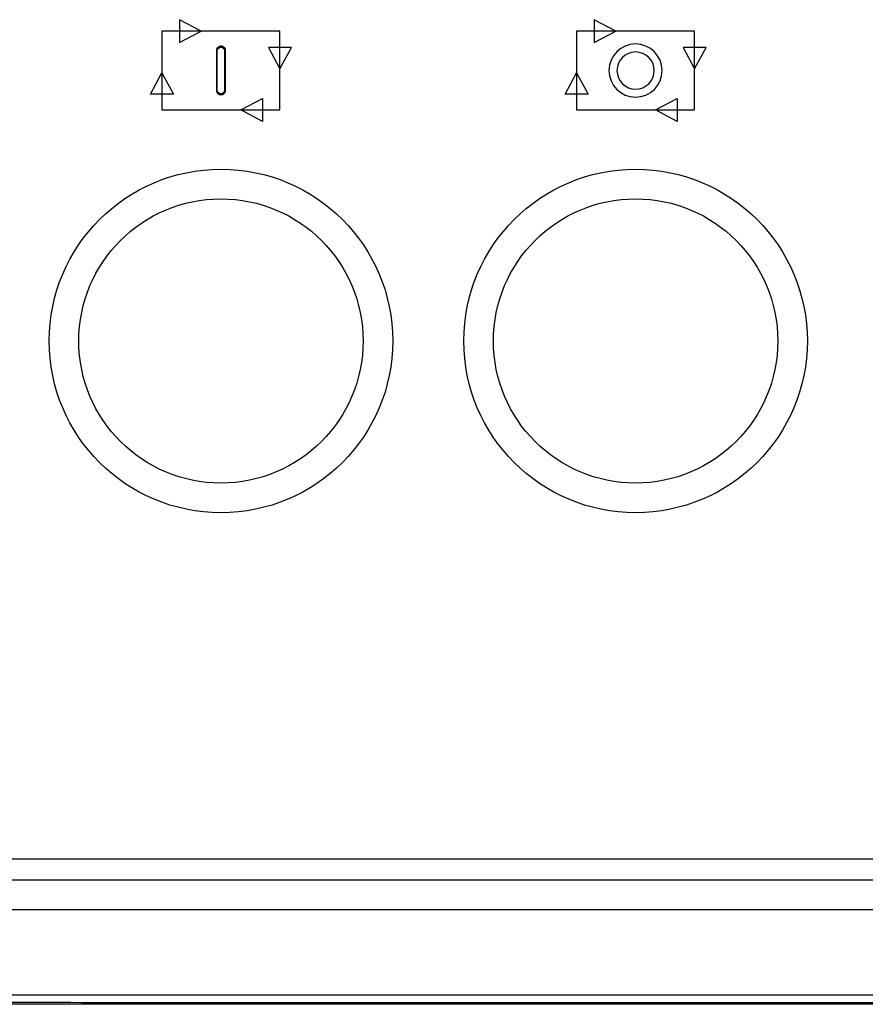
# Model space of a CAD drawing. Header units: millimetres. Extents: x 7143 to 9546, y -1575 to -869.
# Tile 10 of 94: x 7282 to 7354, y -1417 to -1334. Entities that reach past the tile are written whole.
import ezdxf

# ---------------------------------------------------------------- set-up
doc = ezdxf.new("R2010")
doc.units = ezdxf.units.MM
doc.header["$LTSCALE"] = 3

msp = doc.modelspace()

# ---------------------------------------------------------------- linework, layer by layer
at = {"linetype": 'Continuous', "lineweight": 30}
for p, q in [((7220.974, -1404.76), (7589.971, -1404.76)), ((7219.187, -1406.548), (7591.759, -1406.548)), ((7215.473, -1409.048), (7402.48, -1409.048)), ((7603.473, -1417.048), (7207.473, -1417.048))]:
    msp.add_line(p, q, dxfattribs=at)
at = {"linetype": 'Continuous', "lineweight": 30, "flags": 128}
msp.add_lwpolyline([(7208.262, -1416.243), (7208.263, -1416.243), (7210.263, -1416.243), (7218.263, -1416.244), (7250.263, -1416.245), (7378.263, -1416.249), (7602.683, -1416.243), (7602.683, -1416.243)], dxfattribs=at)
at = {"linetype": 'Continuous', "lineweight": 30}
for centre, radius in [((7299.473, -1361.048), 14.5), ((7334.473, -1361.048), 14.5), ((7299.473, -1361.048), 12), ((7334.473, -1361.048), 12)]:
    msp.add_circle(centre, radius, dxfattribs=at)
for points, knots in [([(7295.987, -1333.924), (7295.987, -1333.924), (7297.802, -1334.892), (7297.802, -1334.892), (7297.802, -1334.892), (7297.802, -1334.892), (7295.987, -1335.86), (7295.987, -1335.86), (7295.987, -1335.86), (7295.987, -1335.86), (7295.987, -1333.924), (7295.987, -1333.924)], [0, 0, 0, 0, 0.25, 0.25, 0.25, 0.25, 0.5, 0.5, 0.5, 0.5, 1, 1, 1, 1]), ([(7330.987, -1333.924), (7330.987, -1333.924), (7332.802, -1334.892), (7332.802, -1334.892), (7332.802, -1334.892), (7332.802, -1334.892), (7330.987, -1335.86), (7330.987, -1335.86), (7330.987, -1335.86), (7330.987, -1335.86), (7330.987, -1333.924), (7330.987, -1333.924)], [0, 0, 0, 0, 0.25, 0.25, 0.25, 0.25, 0.5, 0.5, 0.5, 0.5, 1, 1, 1, 1]), ([(7294.496, -1334.892), (7294.496, -1334.892), (7304.45, -1334.892), (7304.45, -1334.892), (7304.45, -1334.892), (7304.45, -1334.892), (7304.45, -1341.528), (7304.45, -1341.528), (7304.45, -1341.528), (7304.45, -1341.528), (7294.496, -1341.528), (7294.496, -1341.528), (7294.496, -1341.528), (7294.496, -1341.528), (7294.496, -1334.892), (7294.496, -1334.892)], [0, 0, 0, 0, 0.2, 0.2, 0.2, 0.2, 0.4, 0.4, 0.4, 0.4, 0.6, 0.6, 0.6, 0.6, 1, 1, 1, 1]), ([(7329.496, -1334.892), (7329.496, -1334.892), (7339.45, -1334.892), (7339.45, -1334.892), (7339.45, -1334.892), (7339.45, -1334.892), (7339.45, -1341.528), (7339.45, -1341.528), (7339.45, -1341.528), (7339.45, -1341.528), (7329.496, -1341.528), (7329.496, -1341.528), (7329.496, -1341.528), (7329.496, -1341.528), (7329.496, -1334.892), (7329.496, -1334.892)], [0, 0, 0, 0, 0.2, 0.2, 0.2, 0.2, 0.4, 0.4, 0.4, 0.4, 0.6, 0.6, 0.6, 0.6, 1, 1, 1, 1]), ([(7299.473, -1336.162), (7299.577, -1336.162), (7299.672, -1336.199), (7299.741, -1336.259), (7299.741, -1336.259), (7299.812, -1336.321), (7299.855, -1336.407), (7299.855, -1336.501), (7299.855, -1336.501), (7299.855, -1336.501), (7299.855, -1339.918), (7299.855, -1339.918), (7299.855, -1339.918), (7299.855, -1340.013), (7299.812, -1340.098), (7299.741, -1340.16), (7299.741, -1340.16), (7299.672, -1340.22), (7299.577, -1340.258), (7299.473, -1340.258), (7299.473, -1340.258), (7299.368, -1340.258), (7299.273, -1340.22), (7299.204, -1340.16), (7299.204, -1340.16), (7299.134, -1340.098), (7299.09, -1340.013), (7299.09, -1339.918), (7299.09, -1339.918), (7299.09, -1339.918), (7299.09, -1336.501), (7299.09, -1336.501), (7299.09, -1336.501), (7299.09, -1336.407), (7299.134, -1336.321), (7299.204, -1336.259), (7299.204, -1336.259), (7299.273, -1336.199), (7299.368, -1336.162), (7299.473, -1336.162)], [0, 0, 0, 0, 0.090909, 0.090909, 0.090909, 0.090909, 0.181818, 0.181818, 0.181818, 0.181818, 0.272727, 0.272727, 0.272727, 0.272727, 0.363636, 0.363636, 0.363636, 0.363636, 0.454545, 0.454545, 0.454545, 0.454545, 0.545455, 0.545455, 0.545455, 0.545455, 0.636364, 0.636364, 0.636364, 0.636364, 0.727273, 0.727273, 0.727273, 0.727273, 0.818182, 0.818182, 0.818182, 0.818182, 1, 1, 1, 1]), ([(7299.473, -1336.2), (7299.663, -1336.2), (7299.817, -1336.335), (7299.817, -1336.501), (7299.817, -1336.501), (7299.817, -1336.501), (7299.817, -1339.918), (7299.817, -1339.918), (7299.817, -1339.918), (7299.817, -1340.085), (7299.663, -1340.22), (7299.473, -1340.22), (7299.473, -1340.22), (7299.283, -1340.22), (7299.128, -1340.085), (7299.128, -1339.918), (7299.128, -1339.918), (7299.128, -1339.918), (7299.128, -1336.501), (7299.128, -1336.501), (7299.128, -1336.501), (7299.128, -1336.335), (7299.283, -1336.2), (7299.473, -1336.2)], [0, 0, 0, 0, 0.142857, 0.142857, 0.142857, 0.142857, 0.285714, 0.285714, 0.285714, 0.285714, 0.428571, 0.428571, 0.428571, 0.428571, 0.571429, 0.571429, 0.571429, 0.571429, 0.714286, 0.714286, 0.714286, 0.714286, 1, 1, 1, 1]), ([(7299.691, -1336.317), (7299.636, -1336.268), (7299.558, -1336.238), (7299.473, -1336.238), (7299.473, -1336.238), (7299.387, -1336.238), (7299.31, -1336.268), (7299.254, -1336.317), (7299.254, -1336.317), (7299.2, -1336.364), (7299.166, -1336.43), (7299.166, -1336.501), (7299.166, -1336.501), (7299.166, -1336.501), (7299.166, -1339.918), (7299.166, -1339.918), (7299.166, -1339.918), (7299.166, -1339.99), (7299.2, -1340.055), (7299.254, -1340.103), (7299.254, -1340.103), (7299.31, -1340.151), (7299.387, -1340.182), (7299.473, -1340.182), (7299.473, -1340.182), (7299.558, -1340.182), (7299.636, -1340.151), (7299.691, -1340.103), (7299.691, -1340.103), (7299.746, -1340.055), (7299.779, -1339.99), (7299.779, -1339.918), (7299.779, -1339.918), (7299.779, -1339.918), (7299.779, -1336.501), (7299.779, -1336.501), (7299.779, -1336.501), (7299.779, -1336.43), (7299.746, -1336.364), (7299.691, -1336.317)], [0, 0, 0, 0, 0.090909, 0.090909, 0.090909, 0.090909, 0.181818, 0.181818, 0.181818, 0.181818, 0.272727, 0.272727, 0.272727, 0.272727, 0.363636, 0.363636, 0.363636, 0.363636, 0.454545, 0.454545, 0.454545, 0.454545, 0.545455, 0.545455, 0.545455, 0.545455, 0.636364, 0.636364, 0.636364, 0.636364, 0.727273, 0.727273, 0.727273, 0.727273, 0.818182, 0.818182, 0.818182, 0.818182, 1, 1, 1, 1]), ([(7305.418, -1336.268), (7305.418, -1336.268), (7304.45, -1338.083), (7304.45, -1338.083), (7304.45, -1338.083), (7304.45, -1338.083), (7303.482, -1336.268), (7303.482, -1336.268), (7303.482, -1336.268), (7303.482, -1336.268), (7305.418, -1336.268), (7305.418, -1336.268)], [0, 0, 0, 0, 0.25, 0.25, 0.25, 0.25, 0.5, 0.5, 0.5, 0.5, 1, 1, 1, 1]), ([(7334.473, -1335.974), (7335.712, -1335.974), (7336.716, -1336.979), (7336.716, -1338.218), (7336.716, -1338.218), (7336.716, -1339.457), (7335.712, -1340.462), (7334.473, -1340.462), (7334.473, -1340.462), (7333.234, -1340.462), (7332.229, -1339.457), (7332.229, -1338.218), (7332.229, -1338.218), (7332.229, -1336.979), (7333.234, -1335.974), (7334.473, -1335.974)], [0, 0, 0, 0, 0.2, 0.2, 0.2, 0.2, 0.4, 0.4, 0.4, 0.4, 0.6, 0.6, 0.6, 0.6, 1, 1, 1, 1]), ([(7340.418, -1336.268), (7340.418, -1336.268), (7339.45, -1338.083), (7339.45, -1338.083), (7339.45, -1338.083), (7339.45, -1338.083), (7338.482, -1336.268), (7338.482, -1336.268), (7338.482, -1336.268), (7338.482, -1336.268), (7340.418, -1336.268), (7340.418, -1336.268)], [0, 0, 0, 0, 0.25, 0.25, 0.25, 0.25, 0.5, 0.5, 0.5, 0.5, 1, 1, 1, 1]), ([(7334.473, -1336.648), (7335.34, -1336.648), (7336.043, -1337.351), (7336.043, -1338.218), (7336.043, -1338.218), (7336.043, -1339.085), (7335.34, -1339.789), (7334.473, -1339.789), (7334.473, -1339.789), (7333.606, -1339.789), (7332.902, -1339.085), (7332.902, -1338.218), (7332.902, -1338.218), (7332.902, -1337.351), (7333.606, -1336.648), (7334.473, -1336.648)], [0, 0, 0, 0, 0.2, 0.2, 0.2, 0.2, 0.4, 0.4, 0.4, 0.4, 0.6, 0.6, 0.6, 0.6, 1, 1, 1, 1]), ([(7295.464, -1340.22), (7295.464, -1340.22), (7294.496, -1338.405), (7294.496, -1338.405), (7294.496, -1338.405), (7294.496, -1338.405), (7293.528, -1340.22), (7293.528, -1340.22), (7293.528, -1340.22), (7293.528, -1340.22), (7295.464, -1340.22), (7295.464, -1340.22)], [0, 0, 0, 0, 0.25, 0.25, 0.25, 0.25, 0.5, 0.5, 0.5, 0.5, 1, 1, 1, 1]), ([(7330.464, -1340.22), (7330.464, -1340.22), (7329.496, -1338.405), (7329.496, -1338.405), (7329.496, -1338.405), (7329.496, -1338.405), (7328.528, -1340.22), (7328.528, -1340.22), (7328.528, -1340.22), (7328.528, -1340.22), (7330.464, -1340.22), (7330.464, -1340.22)], [0, 0, 0, 0, 0.25, 0.25, 0.25, 0.25, 0.5, 0.5, 0.5, 0.5, 1, 1, 1, 1]), ([(7302.975, -1340.577), (7302.975, -1340.577), (7301.16, -1341.544), (7301.16, -1341.544), (7301.16, -1341.544), (7301.16, -1341.544), (7302.975, -1342.512), (7302.975, -1342.512), (7302.975, -1342.512), (7302.975, -1342.512), (7302.975, -1340.577), (7302.975, -1340.577)], [0, 0, 0, 0, 0.25, 0.25, 0.25, 0.25, 0.5, 0.5, 0.5, 0.5, 1, 1, 1, 1]), ([(7337.975, -1340.577), (7337.975, -1340.577), (7336.16, -1341.544), (7336.16, -1341.544), (7336.16, -1341.544), (7336.16, -1341.544), (7337.975, -1342.512), (7337.975, -1342.512), (7337.975, -1342.512), (7337.975, -1342.512), (7337.975, -1340.577), (7337.975, -1340.577)], [0, 0, 0, 0, 0.25, 0.25, 0.25, 0.25, 0.5, 0.5, 0.5, 0.5, 1, 1, 1, 1]), ([(7289.549, -1416.912), (7284.654, -1416.907), (7274.13, -1416.895), (7257.986, -1416.875), (7241.117, -1416.866), (7224.256, -1416.874), (7213.067, -1416.908), (7207.473, -1416.925)], [0, 0, 0, 0, 0.1788566, 0.3845419, 0.5899537, 0.7950083, 1, 1, 1, 1]), ([(7603.473, -1416.925), (7602.501, -1416.923), (7600.556, -1416.92), (7596.661, -1416.925), (7581.604, -1416.918), (7518.984, -1416.931), (7424.593, -1416.915), (7336.718, -1416.93), (7296.639, -1416.92), (7290.283, -1416.913), (7289.549, -1416.912)], [0, 0, 0, 0, 0.009291, 0.018605, 0.037219, 0.15318, 0.617023, 0.939231, 0.99298, 1, 1, 1, 1])]:
    msp.add_open_spline(points, degree=3, knots=knots, dxfattribs=at)

doc.saveas('drawing.dxf')
